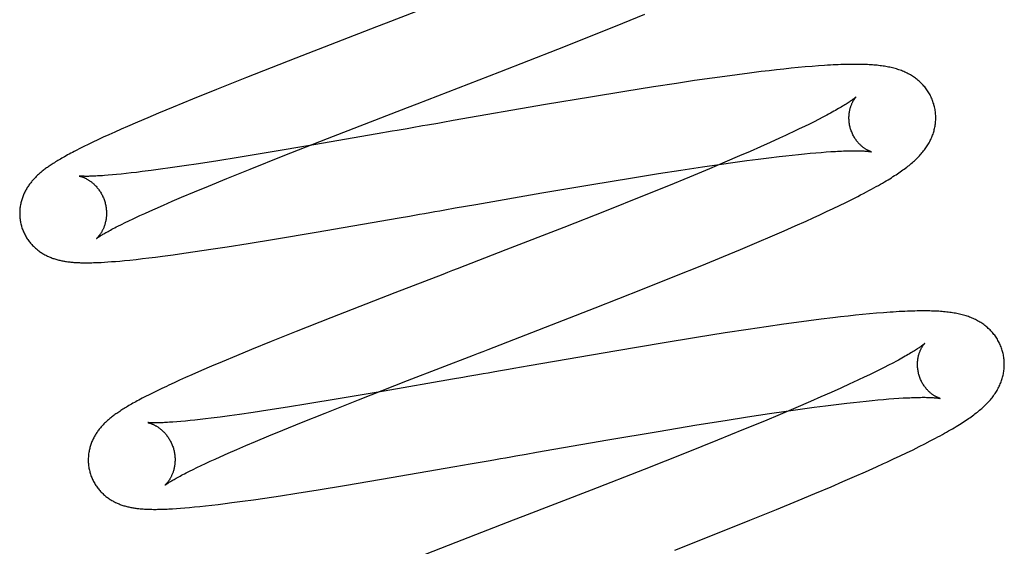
# Model space of a CAD drawing. Header units: inches. Extents: x 0 to 215, y 0 to 139.
# Tile 20 of 112: x 105.088 to 105.315, y 48.253 to 48.374. Entities that reach past the tile are written whole.
import ezdxf

# ---------------------------------------------------------------- set-up
doc = ezdxf.new("R2010")
doc.units = ezdxf.units.IN
doc.header["$LTSCALE"] = 11.804375
doc.header["$MEASUREMENT"] = 0
doc.linetypes.add('HIDDEN', pattern=[0.2, 0.1, -0.1])
doc.layers.add('DEFAULT_2', color=8, linetype='HIDDEN')

msp = doc.modelspace()

# ---------------------------------------------------------------- linework, layer by layer
at = {"layer": 'DEFAULT_2', "color": 8, "linetype": 'HIDDEN'}
for p, q in [((105.12766, 52.22575), (105.12766, 46.72525)), ((105.2266, 48.37336), (105.23169, 48.37544)), ((105.22031, 48.37083), (105.2266, 48.37336)), ((105.16991, 48.3725), (105.15131, 48.36529)), ((105.21167, 48.36739), (105.22031, 48.37083)), ((105.19834, 48.36217), (105.21167, 48.36739)), ((105.15131, 48.36529), (105.13993, 48.36083)), ((105.17923, 48.35476), (105.19834, 48.36217)), ((105.25581, 48.36186), (105.25301, 48.3615)), ((105.25853, 48.3622), (105.25581, 48.36186)), ((105.26031, 48.36241), (105.25853, 48.3622)), ((105.26204, 48.36261), (105.26031, 48.36241)), ((105.26374, 48.3628), (105.26204, 48.36261)), ((105.26541, 48.36297), (105.26374, 48.3628)), ((105.26706, 48.36313), (105.26541, 48.36297)), ((105.26867, 48.36328), (105.26706, 48.36313)), ((105.27023, 48.36341), (105.26867, 48.36328)), ((105.27172, 48.36353), (105.27023, 48.36341)), ((105.13993, 48.36083), (105.13307, 48.3581)), ((105.23902, 48.3595), (105.2337, 48.35868)), ((105.24317, 48.36012), (105.23902, 48.3595)), ((105.24719, 48.3607), (105.24317, 48.36012)), ((105.25014, 48.36111), (105.24719, 48.3607)), ((105.25301, 48.3615), (105.25014, 48.36111)), ((105.13307, 48.3581), (105.12748, 48.35585)), ((105.22712, 48.35764), (105.21922, 48.35635)), ((105.2337, 48.35868), (105.22712, 48.35764)), ((105.12748, 48.35585), (105.12304, 48.35403)), ((105.21922, 48.35635), (105.2088, 48.35459)), ((105.11965, 48.35262), (105.11721, 48.35159)), ((105.12304, 48.35403), (105.11965, 48.35262)), ((105.2088, 48.35459), (105.18754, 48.35091)), ((105.11484, 48.35058), (105.11255, 48.34958)), ((105.11721, 48.35159), (105.11484, 48.35058)), ((105.18754, 48.35091), (105.18518, 48.3505)), ((105.27069, 48.35067), (105.26961, 48.35013)), ((105.27172, 48.35119), (105.27069, 48.35067)), ((105.27269, 48.35169), (105.27172, 48.35119)), ((105.2736, 48.35217), (105.27269, 48.35169)), ((105.10961, 48.34828), (105.10824, 48.34766)), ((105.11106, 48.34893), (105.10961, 48.34828)), ((105.11255, 48.34958), (105.11106, 48.34893)), ((105.17348, 48.34845), (105.17002, 48.34785)), ((105.18165, 48.34988), (105.18047, 48.34968)), ((105.26728, 48.34899), (105.26604, 48.3484)), ((105.26847, 48.34957), (105.26728, 48.34899)), ((105.26961, 48.35013), (105.26847, 48.34957)), ((105.10457, 48.34596), (105.1035, 48.34544)), ((105.10572, 48.3465), (105.10457, 48.34596)), ((105.10694, 48.34707), (105.10572, 48.3465)), ((105.10824, 48.34766), (105.10694, 48.34707)), ((105.1484, 48.34277), (105.15857, 48.34676)), ((105.17002, 48.34785), (105.15548, 48.34532)), ((105.26058, 48.34588), (105.25833, 48.34488)), ((105.26272, 48.34685), (105.26058, 48.34588)), ((105.26408, 48.34748), (105.26272, 48.34685)), ((105.10156, 48.34448), (105.10069, 48.34403)), ((105.1025, 48.34495), (105.10156, 48.34448)), ((105.1035, 48.34544), (105.1025, 48.34495)), ((105.14496, 48.34354), (105.13804, 48.34241)), ((105.15548, 48.34532), (105.14496, 48.34354)), ((105.25599, 48.34384), (105.25355, 48.34278)), ((105.25833, 48.34488), (105.25599, 48.34384)), ((105.27107, 48.34351), (105.27229, 48.34361)), ((105.27229, 48.34361), (105.27345, 48.34369)), ((105.27345, 48.34369), (105.27455, 48.34377)), ((105.13336, 48.34166), (105.12893, 48.34098)), ((105.13804, 48.34241), (105.13336, 48.34166)), ((105.14076, 48.33974), (105.1484, 48.34277)), ((105.25016, 48.34133), (105.24661, 48.33983)), ((105.24885, 48.34083), (105.25255, 48.34135)), ((105.25355, 48.34278), (105.25016, 48.34133)), ((105.25255, 48.34135), (105.25522, 48.34172)), ((105.25522, 48.34172), (105.2578, 48.34205)), ((105.2578, 48.34205), (105.26028, 48.34236)), ((105.26028, 48.34236), (105.26266, 48.34265)), ((105.26266, 48.34265), (105.26419, 48.34282)), ((105.26419, 48.34282), (105.26567, 48.34298)), ((105.26567, 48.34298), (105.26709, 48.34313)), ((105.26709, 48.34313), (105.26847, 48.34327)), ((105.26847, 48.34327), (105.2698, 48.3434)), ((105.2698, 48.3434), (105.27107, 48.34351)), ((105.11464, 48.339), (105.11341, 48.33886)), ((105.11594, 48.33916), (105.11464, 48.339)), ((105.11797, 48.33942), (105.11594, 48.33916)), ((105.12012, 48.3397), (105.11797, 48.33942)), ((105.12239, 48.34002), (105.12012, 48.3397)), ((105.12557, 48.34047), (105.12239, 48.34002)), ((105.12893, 48.34098), (105.12557, 48.34047)), ((105.13539, 48.33758), (105.14076, 48.33974)), ((105.23483, 48.33871), (105.24001, 48.33952)), ((105.24001, 48.33952), (105.245, 48.34027)), ((105.24661, 48.33983), (105.24199, 48.33791)), ((105.245, 48.34027), (105.24885, 48.34083)), ((105.10906, 48.33841), (105.10811, 48.33833)), ((105.11003, 48.3385), (105.10906, 48.33841)), ((105.1111, 48.33861), (105.11003, 48.3385)), ((105.11223, 48.33873), (105.1111, 48.33861)), ((105.11341, 48.33886), (105.11223, 48.33873)), ((105.13117, 48.33585), (105.13539, 48.33758)), ((105.21949, 48.33621), (105.22839, 48.33768)), ((105.22839, 48.33768), (105.23483, 48.33871)), ((105.24199, 48.33791), (105.23717, 48.33593)), ((105.12497, 48.33326), (105.12798, 48.33453)), ((105.12798, 48.33453), (105.13117, 48.33585)), ((105.208, 48.33427), (105.21949, 48.33621)), ((105.23717, 48.33593), (105.23115, 48.33349)), ((105.1208, 48.33147), (105.12283, 48.33235)), ((105.12283, 48.33235), (105.12497, 48.33326)), ((105.19274, 48.33162), (105.208, 48.33427)), ((105.23115, 48.33349), (105.22279, 48.33016)), ((105.27797, 48.33206), (105.27936, 48.33275)), ((105.27936, 48.33275), (105.28074, 48.33344)), ((105.1165, 48.32956), (105.11766, 48.33008)), ((105.11766, 48.33008), (105.11888, 48.33062)), ((105.11888, 48.33062), (105.1208, 48.33147)), ((105.18567, 48.33038), (105.18803, 48.33079)), ((105.18803, 48.33079), (105.19038, 48.33121)), ((105.19038, 48.33121), (105.19274, 48.33162)), ((105.22279, 48.33016), (105.21305, 48.32632)), ((105.27203, 48.32923), (105.27357, 48.32995)), ((105.27357, 48.32995), (105.27508, 48.33066)), ((105.27508, 48.33066), (105.27655, 48.33136)), ((105.27655, 48.33136), (105.27797, 48.33206)), ((105.11197, 48.32742), (105.11287, 48.32786)), ((105.11434, 48.32856), (105.1154, 48.32905)), ((105.1154, 48.32905), (105.1165, 48.32956)), ((105.15597, 48.32522), (105.17515, 48.32854)), ((105.17515, 48.32854), (105.17748, 48.32894)), ((105.17748, 48.32894), (105.17981, 48.32935)), ((105.26635, 48.32666), (105.26884, 48.32777)), ((105.26884, 48.32777), (105.27045, 48.3285)), ((105.27045, 48.3285), (105.27203, 48.32923)), ((105.11033, 48.32661), (105.11112, 48.327)), ((105.11112, 48.327), (105.11197, 48.32742)), ((105.21305, 48.32632), (105.19971, 48.32113)), ((105.26113, 48.32438), (105.26378, 48.32553)), ((105.26378, 48.32553), (105.26635, 48.32666)), ((105.14034, 48.32262), (105.14641, 48.32361)), ((105.14641, 48.32361), (105.15597, 48.32522)), ((105.25749, 48.32282), (105.26113, 48.32438)), ((105.12815, 48.32074), (105.13175, 48.32127)), ((105.13175, 48.32127), (105.13549, 48.32185)), ((105.13549, 48.32185), (105.14034, 48.32262)), ((105.24984, 48.31962), (105.25372, 48.32123)), ((105.25372, 48.32123), (105.25749, 48.32282)), ((105.1098, 48.3185), (105.11079, 48.31858)), ((105.11079, 48.31858), (105.11184, 48.31868)), ((105.11184, 48.31868), (105.11306, 48.3188)), ((105.11306, 48.3188), (105.1145, 48.31895)), ((105.1145, 48.31895), (105.11596, 48.31912)), ((105.11596, 48.31912), (105.11747, 48.31929)), ((105.11747, 48.31929), (105.11901, 48.31948)), ((105.11901, 48.31948), (105.12059, 48.31969)), ((105.12059, 48.31969), (105.12303, 48.32001)), ((105.12303, 48.32001), (105.12555, 48.32036)), ((105.12555, 48.32036), (105.12815, 48.32074)), ((105.24484, 48.31756), (105.24984, 48.31962)), ((105.10644, 48.31827), (105.10721, 48.31831)), ((105.10721, 48.31831), (105.10802, 48.31836)), ((105.10802, 48.31836), (105.10888, 48.31843)), ((105.10888, 48.31843), (105.1098, 48.3185)), ((105.23865, 48.31506), (105.24484, 48.31756)), ((105.23119, 48.31208), (105.23865, 48.31506)), ((105.22023, 48.30776), (105.23119, 48.31208)), ((105.17415, 48.31124), (105.15934, 48.30546)), ((105.15934, 48.30546), (105.15136, 48.30231)), ((105.2723, 48.30516), (105.26951, 48.3048)), ((105.27502, 48.3055), (105.2723, 48.30516)), ((105.27679, 48.3057), (105.27502, 48.3055)), ((105.27852, 48.3059), (105.27679, 48.3057)), ((105.2802, 48.30608), (105.27852, 48.3059)), ((105.28186, 48.30625), (105.2802, 48.30608)), ((105.28349, 48.3064), (105.28186, 48.30625)), ((105.2851, 48.30654), (105.28349, 48.3064)), ((105.28667, 48.30667), (105.2851, 48.30654)), ((105.25553, 48.30282), (105.2502, 48.30201)), ((105.25967, 48.30344), (105.25553, 48.30282)), ((105.2637, 48.30401), (105.25967, 48.30344)), ((105.26664, 48.30442), (105.2637, 48.30401)), ((105.26951, 48.3048), (105.26664, 48.30442)), ((105.15136, 48.30231), (105.14566, 48.30002)), ((105.24361, 48.30096), (105.2357, 48.29967)), ((105.2502, 48.30201), (105.24361, 48.30096)), ((105.14113, 48.29818), (105.13765, 48.29675)), ((105.14566, 48.30002), (105.14113, 48.29818)), ((105.2357, 48.29967), (105.22525, 48.29791)), ((105.13765, 48.29675), (105.13431, 48.29535)), ((105.22525, 48.29791), (105.20508, 48.29443)), ((105.13191, 48.29433), (105.12959, 48.29334)), ((105.13431, 48.29535), (105.13191, 48.29433)), ((105.20508, 48.29443), (105.20152, 48.29381)), ((105.28683, 48.29405), (105.28577, 48.29352)), ((105.28784, 48.29457), (105.28683, 48.29405)), ((105.2888, 48.29506), (105.28784, 48.29457)), ((105.28969, 48.29554), (105.2888, 48.29506)), ((105.1259, 48.29172), (105.12454, 48.2911)), ((105.12734, 48.29235), (105.1259, 48.29172)), ((105.12959, 48.29334), (105.12734, 48.29235)), ((105.18975, 48.29174), (105.18743, 48.29134)), ((105.28224, 48.2918), (105.28096, 48.2912)), ((105.28347, 48.29239), (105.28224, 48.2918)), ((105.28465, 48.29296), (105.28347, 48.29239)), ((105.28577, 48.29352), (105.28465, 48.29296)), ((105.12041, 48.28919), (105.11939, 48.2887)), ((105.12326, 48.29052), (105.12206, 48.28997)), ((105.12454, 48.2911), (105.12326, 48.29052)), ((105.16576, 48.2866), (105.17706, 48.29102)), ((105.18743, 48.29134), (105.17164, 48.2886)), ((105.27682, 48.28929), (105.27459, 48.28829)), ((105.27894, 48.29026), (105.27682, 48.28929)), ((105.1167, 48.28736), (105.11591, 48.28695)), ((105.11754, 48.28778), (105.1167, 48.28736)), ((105.11844, 48.28823), (105.11754, 48.28778)), ((105.11939, 48.2887), (105.11844, 48.28823)), ((105.17164, 48.2886), (105.16105, 48.2868)), ((105.27226, 48.28726), (105.26983, 48.2862)), ((105.27459, 48.28829), (105.27226, 48.28726)), ((105.28791, 48.2868), (105.28908, 48.28689)), ((105.28908, 48.28689), (105.2902, 48.28697)), ((105.14937, 48.2849), (105.1449, 48.28421)), ((105.15408, 48.28566), (105.14937, 48.2849)), ((105.16105, 48.2868), (105.15408, 48.28566)), ((105.15805, 48.28355), (105.16576, 48.2866)), ((105.26645, 48.28475), (105.26291, 48.28326)), ((105.26983, 48.2862), (105.26645, 48.28475)), ((105.26801, 48.28452), (105.2707, 48.28488)), ((105.2707, 48.28488), (105.2733, 48.28522)), ((105.2733, 48.28522), (105.2758, 48.28554)), ((105.2758, 48.28554), (105.2782, 48.28583)), ((105.2782, 48.28583), (105.27974, 48.286)), ((105.27974, 48.286), (105.28123, 48.28617)), ((105.28123, 48.28617), (105.28267, 48.28632)), ((105.28267, 48.28632), (105.28406, 48.28646)), ((105.28406, 48.28646), (105.2854, 48.28659)), ((105.2854, 48.28659), (105.28668, 48.2867)), ((105.28668, 48.2867), (105.28791, 48.2868)), ((105.13182, 48.28238), (105.13051, 48.28222)), ((105.13387, 48.28264), (105.13182, 48.28238)), ((105.13604, 48.28293), (105.13387, 48.28264)), ((105.13831, 48.28325), (105.13604, 48.28293)), ((105.14152, 48.28371), (105.13831, 48.28325)), ((105.1449, 48.28421), (105.14152, 48.28371)), ((105.15261, 48.28136), (105.15805, 48.28355)), ((105.25018, 48.28185), (105.25539, 48.28267)), ((105.25539, 48.28267), (105.26042, 48.28343)), ((105.26291, 48.28326), (105.25924, 48.28172)), ((105.26042, 48.28343), (105.26428, 48.28399)), ((105.26428, 48.28399), (105.26801, 48.28452)), ((105.12486, 48.28162), (105.1239, 48.28154)), ((105.12587, 48.28172), (105.12486, 48.28162)), ((105.12694, 48.28182), (105.12587, 48.28172)), ((105.12808, 48.28194), (105.12694, 48.28182)), ((105.12927, 48.28208), (105.12808, 48.28194)), ((105.13051, 48.28222), (105.12927, 48.28208)), ((105.14832, 48.27962), (105.15261, 48.28136)), ((105.23476, 48.27934), (105.2437, 48.28081)), ((105.2437, 48.28081), (105.25018, 48.28185)), ((105.25924, 48.28172), (105.25446, 48.27975)), ((105.14199, 48.27699), (105.14507, 48.27828)), ((105.14507, 48.27828), (105.14832, 48.27962)), ((105.22322, 48.27738), (105.23476, 48.27934)), ((105.25446, 48.27975), (105.24848, 48.27732)), ((105.13772, 48.27517), (105.1398, 48.27606)), ((105.1398, 48.27606), (105.14199, 48.27699)), ((105.20672, 48.27451), (105.22322, 48.27738)), ((105.24848, 48.27732), (105.24122, 48.27442)), ((105.29348, 48.27512), (105.29489, 48.27582)), ((105.29489, 48.27582), (105.29622, 48.27649)), ((105.29622, 48.27649), (105.29747, 48.27714)), ((105.1327, 48.27295), (105.13388, 48.27348)), ((105.13388, 48.27348), (105.13574, 48.2743)), ((105.13574, 48.2743), (105.13772, 48.27517)), ((105.202, 48.27368), (105.20436, 48.2741)), ((105.20436, 48.2741), (105.20672, 48.27451)), ((105.24122, 48.27442), (105.23153, 48.27059)), ((105.28899, 48.27298), (105.29052, 48.2737)), ((105.29052, 48.2737), (105.29201, 48.27441)), ((105.29201, 48.27441), (105.29348, 48.27512)), ((105.12764, 48.27057), (105.12854, 48.27101)), ((105.12854, 48.27101), (105.12949, 48.27147)), ((105.12949, 48.27147), (105.13051, 48.27194)), ((105.13051, 48.27194), (105.13158, 48.27244)), ((105.13158, 48.27244), (105.1327, 48.27295)), ((105.17108, 48.26831), (105.18796, 48.27123)), ((105.18796, 48.27123), (105.19144, 48.27183)), ((105.19144, 48.27183), (105.19377, 48.27224)), ((105.19377, 48.27224), (105.19611, 48.27265)), ((105.28256, 48.27005), (105.28504, 48.27117)), ((105.28504, 48.27117), (105.28665, 48.2719)), ((105.12602, 48.26977), (105.1268, 48.27016)), ((105.1268, 48.27016), (105.12764, 48.27057)), ((105.23153, 48.27059), (105.21934, 48.26583)), ((105.27735, 48.26777), (105.27999, 48.26892)), ((105.27999, 48.26892), (105.28256, 48.27005)), ((105.15646, 48.26588), (105.16256, 48.26688)), ((105.16256, 48.26688), (105.17108, 48.26831)), ((105.27089, 48.26502), (105.27463, 48.2666)), ((105.27463, 48.2666), (105.27735, 48.26777)), ((105.1442, 48.26398), (105.14782, 48.26452)), ((105.14782, 48.26452), (105.15157, 48.2651)), ((105.15157, 48.2651), (105.15646, 48.26588)), ((105.21934, 48.26583), (105.20361, 48.25974)), ((105.26704, 48.26341), (105.27089, 48.26502)), ((105.12681, 48.26181), (105.12796, 48.26192)), ((105.12796, 48.26192), (105.12919, 48.26204)), ((105.12919, 48.26204), (105.13051, 48.26219)), ((105.13051, 48.26219), (105.13193, 48.26235)), ((105.13193, 48.26235), (105.13344, 48.26252)), ((105.13344, 48.26252), (105.135, 48.26272)), ((105.135, 48.26272), (105.13659, 48.26292)), ((105.13659, 48.26292), (105.13904, 48.26325)), ((105.13904, 48.26325), (105.14158, 48.2636)), ((105.14158, 48.2636), (105.1442, 48.26398)), ((105.26207, 48.26136), (105.26704, 48.26341)), ((105.12381, 48.26157), (105.12475, 48.26164)), ((105.12475, 48.26164), (105.12575, 48.26172)), ((105.12575, 48.26172), (105.12681, 48.26181)), ((105.2559, 48.25885), (105.26207, 48.26136)), ((105.24846, 48.25587), (105.2559, 48.25885)), ((105.23861, 48.25198), (105.24846, 48.25587)), ((105.18814, 48.25375), (105.17441, 48.24839))]:
    msp.add_line(p, q, dxfattribs=at)
for points in [[(105.18225, 48.37727), (105.17215, 48.37336), (105.16991, 48.3725)], [(105.29831, 48.35456), (105.29825, 48.35479), (105.29816, 48.35505), (105.29807, 48.35531), (105.29798, 48.35558), (105.29787, 48.35583), (105.29776, 48.35609), (105.29765, 48.35634), (105.29753, 48.35659), (105.2974, 48.35684), (105.29726, 48.35708), (105.29712, 48.35732), (105.29698, 48.35755), (105.29683, 48.35778), (105.29667, 48.35801), (105.29651, 48.35823), (105.29635, 48.35845), (105.29618, 48.35866), (105.296, 48.35887), (105.29582, 48.35907), (105.29564, 48.35927), (105.29545, 48.35947), (105.29526, 48.35965), (105.29506, 48.35984), (105.29486, 48.36002), (105.29466, 48.36019), (105.29445, 48.36036), (105.29424, 48.36053), (105.29403, 48.36069), (105.29381, 48.36085), (105.29358, 48.361), (105.29335, 48.36116), (105.29311, 48.3613), (105.29287, 48.36145), (105.29262, 48.36159), (105.29237, 48.36172), (105.29212, 48.36185), (105.29186, 48.36197), (105.2916, 48.36209), (105.29134, 48.36221), (105.29107, 48.36232), (105.2908, 48.36243), (105.29052, 48.36253), (105.29024, 48.36263), (105.28995, 48.36272), (105.28967, 48.36281), (105.28937, 48.36289), (105.28908, 48.36298), (105.28878, 48.36305), (105.28848, 48.36312), (105.28817, 48.36319), (105.28786, 48.36326), (105.28754, 48.36332), (105.28722, 48.36338), (105.2869, 48.36343), (105.28657, 48.36348), (105.28623, 48.36353), (105.2859, 48.36357), (105.28555, 48.36361), (105.2852, 48.36365), (105.28485, 48.36369), (105.28448, 48.36372), (105.28411, 48.36375), (105.28374, 48.36377), (105.28335, 48.36379), (105.28296, 48.36382), (105.28256, 48.36383), (105.28214, 48.36385), (105.28172, 48.36386), (105.28129, 48.36387), (105.28085, 48.36387), (105.2804, 48.36388), (105.27993, 48.36388), (105.27945, 48.36388), (105.27896, 48.36387), (105.27846, 48.36386), (105.27793, 48.36385), (105.2774, 48.36383), (105.27684, 48.36382), (105.27627, 48.36379), (105.27568, 48.36377), (105.27507, 48.36374), (105.27444, 48.3637), (105.27379, 48.36367), (105.27312, 48.36362), (105.27172, 48.36353)], [(105.28039, 48.3564), (105.28038, 48.35639), (105.28036, 48.35637), (105.28034, 48.35635), (105.28031, 48.35633), (105.28027, 48.35629), (105.28022, 48.35625), (105.28016, 48.3562), (105.28009, 48.35614), (105.28001, 48.35608), (105.27992, 48.35601), (105.27982, 48.35593), (105.2797, 48.35584), (105.27957, 48.35575), (105.27943, 48.35565), (105.27928, 48.35554), (105.27911, 48.35542), (105.27893, 48.3553), (105.27874, 48.35517), (105.27853, 48.35503), (105.2783, 48.35488), (105.27806, 48.35473), (105.27781, 48.35457), (105.27754, 48.35441), (105.27726, 48.35423), (105.27696, 48.35405), (105.27665, 48.35387), (105.27632, 48.35368), (105.27597, 48.35348), (105.27561, 48.35328), (105.27524, 48.35307), (105.27485, 48.35285), (105.27445, 48.35263), (105.27403, 48.3524), (105.2736, 48.35217)], [(105.27904, 48.3492), (105.27899, 48.34941), (105.27893, 48.34965), (105.27888, 48.3499), (105.27884, 48.35014), (105.2788, 48.35038), (105.27877, 48.35062), (105.27875, 48.35086), (105.27874, 48.3511), (105.27873, 48.35133), (105.27873, 48.35156), (105.27873, 48.35179), (105.27874, 48.35202), (105.27876, 48.35224), (105.27878, 48.35245), (105.2788, 48.35266), (105.27883, 48.35286), (105.27887, 48.35306), (105.2789, 48.35325), (105.27894, 48.35344), (105.27899, 48.35362), (105.27904, 48.3538), (105.27909, 48.35396), (105.27914, 48.35413), (105.27919, 48.35428), (105.27924, 48.35443), (105.2793, 48.35458), (105.27936, 48.35472), (105.27941, 48.35485), (105.27947, 48.35498), (105.27953, 48.3551), (105.27959, 48.35521), (105.27965, 48.35533), (105.27971, 48.35543), (105.27976, 48.35553), (105.27982, 48.35563), (105.27987, 48.35572), (105.27993, 48.3558), (105.27998, 48.35588), (105.28003, 48.35595), (105.28008, 48.35602), (105.28013, 48.35608), (105.28017, 48.35614), (105.28021, 48.35619), (105.28025, 48.35624), (105.28028, 48.35628), (105.28031, 48.35631), (105.28034, 48.35634), (105.28036, 48.35637), (105.28037, 48.35638), (105.28038, 48.35639), (105.28039, 48.3564)], [(105.15857, 48.34676), (105.177, 48.3539), (105.17923, 48.35476)], [(105.29333, 48.34125), (105.29358, 48.34147), (105.29382, 48.34168), (105.29405, 48.3419), (105.29428, 48.34212), (105.29451, 48.34234), (105.29473, 48.34256), (105.29494, 48.34278), (105.29515, 48.34301), (105.29535, 48.34323), (105.29554, 48.34346), (105.29573, 48.34369), (105.29592, 48.34392), (105.2961, 48.34415), (105.29627, 48.34438), (105.29644, 48.34462), (105.2966, 48.34486), (105.29676, 48.3451), (105.29691, 48.34534), (105.29706, 48.34558), (105.2972, 48.34583), (105.29733, 48.34608), (105.29746, 48.34633), (105.29758, 48.34658), (105.29769, 48.34683), (105.2978, 48.34708), (105.2979, 48.34733), (105.298, 48.34758), (105.29809, 48.34783), (105.29817, 48.34809), (105.29825, 48.34834), (105.29832, 48.3486), (105.29839, 48.34886), (105.29845, 48.34913), (105.29851, 48.34939), (105.29856, 48.34966), (105.2986, 48.34993), (105.29863, 48.3502), (105.29867, 48.35047), (105.29869, 48.35075), (105.29871, 48.35102), (105.29872, 48.3513), (105.29872, 48.35157), (105.29872, 48.35185), (105.29871, 48.35213), (105.29869, 48.3524), (105.29866, 48.35268), (105.29863, 48.35296), (105.2986, 48.35323), (105.29855, 48.35351), (105.2985, 48.35378), (105.29844, 48.35406), (105.29838, 48.35433), (105.29831, 48.35456)], [(105.18518, 48.3505), (105.184, 48.35029), (105.18165, 48.34988)], [(105.17696, 48.34906), (105.17464, 48.34865), (105.17348, 48.34845)], [(105.18047, 48.34968), (105.17813, 48.34927), (105.17696, 48.34906)], [(105.26604, 48.3484), (105.26475, 48.34779), (105.26408, 48.34748)], [(105.28389, 48.34373), (105.2839, 48.34373), (105.28391, 48.34373), (105.2839, 48.34373), (105.28389, 48.34374), (105.28386, 48.34374), (105.28383, 48.34375), (105.28379, 48.34377), (105.28375, 48.34378), (105.2837, 48.3438), (105.28364, 48.34382), (105.28358, 48.34384), (105.28351, 48.34387), (105.28344, 48.3439), (105.28336, 48.34393), (105.28328, 48.34397), (105.28319, 48.34401), (105.2831, 48.34406), (105.28301, 48.34411), (105.28291, 48.34416), (105.28281, 48.34422), (105.28271, 48.34428), (105.2826, 48.34434), (105.28249, 48.34441), (105.28238, 48.34449), (105.28226, 48.34457), (105.28214, 48.34465), (105.28202, 48.34474), (105.2819, 48.34483), (105.28178, 48.34494), (105.28165, 48.34504), (105.28152, 48.34516), (105.2814, 48.34527), (105.28127, 48.3454), (105.28114, 48.34553), (105.281, 48.34567), (105.28087, 48.34581), (105.28074, 48.34597), (105.28061, 48.34613), (105.28048, 48.34629), (105.28036, 48.34646), (105.28023, 48.34664), (105.28011, 48.34683), (105.27999, 48.34702), (105.27987, 48.34722), (105.27976, 48.34743), (105.27965, 48.34764), (105.27954, 48.34785), (105.27944, 48.34807), (105.27935, 48.3483), (105.27926, 48.34853), (105.27918, 48.34876), (105.2791, 48.349), (105.27904, 48.3492)], [(105.10069, 48.34403), (105.10027, 48.34382), (105.09987, 48.34361), (105.09948, 48.3434), (105.0991, 48.3432), (105.09874, 48.343), (105.09838, 48.3428), (105.09804, 48.34261), (105.09771, 48.34243), (105.09739, 48.34225), (105.09709, 48.34207), (105.09679, 48.34189), (105.0965, 48.34172), (105.09623, 48.34155), (105.09596, 48.34139), (105.0957, 48.34123), (105.09545, 48.34107), (105.09521, 48.34091), (105.09497, 48.34076), (105.09474, 48.3406), (105.09452, 48.34045), (105.0943, 48.3403), (105.09409, 48.34015), (105.09388, 48.34001), (105.09368, 48.33986), (105.09348, 48.33971), (105.09329, 48.33956), (105.0931, 48.33941), (105.09291, 48.33926), (105.09272, 48.33911), (105.09254, 48.33896), (105.09236, 48.33881), (105.09218, 48.33865), (105.09201, 48.3385), (105.09184, 48.33834), (105.09167, 48.33818), (105.0915, 48.33802), (105.09133, 48.33785), (105.09117, 48.33768), (105.09101, 48.33751), (105.09085, 48.33734), (105.09069, 48.33716), (105.09054, 48.33699), (105.09039, 48.33681), (105.09025, 48.33662), (105.0901, 48.33644), (105.08997, 48.33625), (105.08983, 48.33607), (105.0897, 48.33588), (105.08957, 48.33568), (105.08944, 48.33549), (105.08932, 48.33529), (105.0892, 48.33508), (105.08909, 48.33488), (105.08898, 48.33467), (105.08887, 48.33446), (105.08877, 48.33424), (105.08867, 48.33403), (105.08857, 48.33381), (105.08848, 48.33359), (105.0884, 48.33337), (105.08832, 48.33314), (105.08824, 48.33291), (105.08817, 48.33268), (105.0881, 48.33245), (105.08804, 48.33221), (105.08798, 48.33198), (105.08793, 48.33173), (105.08788, 48.33149), (105.08784, 48.33124), (105.0878, 48.331), (105.08777, 48.33075), (105.08775, 48.33049), (105.08773, 48.33024), (105.08771, 48.32999), (105.08771, 48.32973), (105.0877, 48.32947), (105.08771, 48.32922), (105.08772, 48.32896), (105.08774, 48.3287), (105.08776, 48.32844), (105.08779, 48.32819), (105.08783, 48.32793), (105.08787, 48.32767), (105.08792, 48.32742), (105.08798, 48.32716), (105.08804, 48.32691), (105.08809, 48.3267)], [(105.27455, 48.34377), (105.27559, 48.34383), (105.27609, 48.34386), (105.27658, 48.34388), (105.27704, 48.3439), (105.2775, 48.34392), (105.27793, 48.34393), (105.27835, 48.34395), (105.27876, 48.34396), (105.27915, 48.34396), (105.27952, 48.34397), (105.27988, 48.34397), (105.28022, 48.34397), (105.28055, 48.34397), (105.28086, 48.34396), (105.28115, 48.34396), (105.28143, 48.34395), (105.28169, 48.34394), (105.28193, 48.34393), (105.28216, 48.34392), (105.28238, 48.34391), (105.28257, 48.34389), (105.28276, 48.34388), (105.28292, 48.34386), (105.28308, 48.34385), (105.28321, 48.34383), (105.28334, 48.34382), (105.28345, 48.34381), (105.28355, 48.34379), (105.28363, 48.34378), (105.28371, 48.34377), (105.28377, 48.34376), (105.28382, 48.34375), (105.28385, 48.34374), (105.28389, 48.34373)], [(105.28074, 48.33344), (105.28142, 48.33379), (105.28208, 48.33414), (105.28273, 48.33448), (105.28334, 48.33481), (105.28393, 48.33512), (105.28448, 48.33543), (105.28501, 48.33572), (105.28551, 48.336), (105.28599, 48.33627), (105.28645, 48.33654), (105.28689, 48.3368), (105.28732, 48.33705), (105.28772, 48.3373), (105.28812, 48.33754), (105.2885, 48.33777), (105.28887, 48.33801), (105.28923, 48.33824), (105.28957, 48.33846), (105.28991, 48.33868), (105.29024, 48.3389), (105.29055, 48.33912), (105.29086, 48.33934), (105.29116, 48.33955), (105.29146, 48.33977), (105.29174, 48.33998), (105.29202, 48.34019), (105.2923, 48.3404), (105.29256, 48.34061), (105.29283, 48.34083), (105.29308, 48.34104), (105.29333, 48.34125)], [(105.10811, 48.33833), (105.10721, 48.33826), (105.10679, 48.33823), (105.10638, 48.33821), (105.10599, 48.33818), (105.10562, 48.33816), (105.10526, 48.33814), (105.10493, 48.33813), (105.10461, 48.33811), (105.10431, 48.3381), (105.10403, 48.3381), (105.10377, 48.33809), (105.10352, 48.33808), (105.10329, 48.33808), (105.10308, 48.33808), (105.10287, 48.33808), (105.10269, 48.33808), (105.10252, 48.33809), (105.10236, 48.33809), (105.10221, 48.3381), (105.10208, 48.3381), (105.10197, 48.33811), (105.10186, 48.33811), (105.10177, 48.33812), (105.10168, 48.33813), (105.10161, 48.33813), (105.10156, 48.33814), (105.10151, 48.33814), (105.10147, 48.33815), (105.10144, 48.33815), (105.10142, 48.33815), (105.10141, 48.33815)], [(105.10141, 48.33815), (105.10142, 48.33815), (105.10143, 48.33815), (105.10145, 48.33815), (105.10148, 48.33814), (105.10151, 48.33813), (105.10156, 48.33812), (105.1016, 48.33811), (105.10166, 48.3381), (105.10171, 48.33808), (105.10178, 48.33806), (105.10185, 48.33804), (105.10192, 48.33802), (105.102, 48.33799), (105.10208, 48.33797), (105.10217, 48.33793), (105.10226, 48.3379), (105.10235, 48.33786), (105.10245, 48.33782), (105.10255, 48.33778), (105.10265, 48.33773), (105.10276, 48.33768), (105.10286, 48.33763), (105.10298, 48.33757), (105.10309, 48.33751), (105.1032, 48.33745), (105.10332, 48.33738), (105.10344, 48.33731), (105.10357, 48.33723), (105.10369, 48.33715), (105.10382, 48.33706), (105.10395, 48.33697), (105.10408, 48.33688), (105.10421, 48.33678), (105.10435, 48.33667), (105.10448, 48.33656), (105.10462, 48.33645), (105.10475, 48.33632), (105.10489, 48.3362), (105.10503, 48.33606), (105.10516, 48.33592), (105.1053, 48.33578), (105.10544, 48.33562), (105.10557, 48.33546), (105.10571, 48.3353), (105.10584, 48.33513), (105.10597, 48.33496), (105.1061, 48.33478), (105.10622, 48.33459), (105.10634, 48.3344), (105.10646, 48.3342), (105.10657, 48.334), (105.10668, 48.3338), (105.10678, 48.33359), (105.10688, 48.33337), (105.10698, 48.33316), (105.10707, 48.33294), (105.10715, 48.33271), (105.10723, 48.33249), (105.1073, 48.33226), (105.10736, 48.33206)], [(105.10736, 48.33206), (105.10742, 48.33186), (105.10747, 48.33162), (105.10752, 48.33139), (105.10757, 48.33115), (105.1076, 48.33092), (105.10763, 48.33068), (105.10766, 48.33045), (105.10768, 48.33022), (105.10769, 48.32999), (105.1077, 48.32976), (105.1077, 48.32953), (105.10769, 48.3293), (105.10768, 48.32908), (105.10767, 48.32886), (105.10765, 48.32864), (105.10762, 48.32843), (105.10759, 48.32822), (105.10756, 48.32802), (105.10752, 48.32781), (105.10748, 48.32762), (105.10743, 48.32743), (105.10738, 48.32724), (105.10733, 48.32706), (105.10728, 48.32689), (105.10722, 48.32672), (105.10717, 48.32655), (105.10711, 48.3264), (105.10705, 48.32624), (105.10698, 48.32609), (105.10692, 48.32595), (105.10685, 48.32581), (105.10679, 48.32567), (105.10672, 48.32554), (105.10666, 48.32542), (105.10659, 48.3253), (105.10652, 48.32518), (105.10646, 48.32507), (105.10639, 48.32497), (105.10633, 48.32487), (105.10626, 48.32477), (105.1062, 48.32468), (105.10613, 48.32459), (105.10607, 48.3245), (105.10601, 48.32442), (105.10595, 48.32435), (105.10589, 48.32427), (105.10584, 48.32421), (105.10578, 48.32414), (105.10573, 48.32409), (105.10569, 48.32403), (105.10564, 48.32398), (105.1056, 48.32394), (105.10556, 48.3239), (105.10552, 48.32386), (105.10549, 48.32383), (105.10547, 48.32381), (105.10544, 48.32379), (105.10543, 48.32377), (105.10542, 48.32376), (105.10541, 48.32376)], [(105.17981, 48.32935), (105.18098, 48.32956), (105.18215, 48.32976), (105.18332, 48.32997), (105.1845, 48.33017), (105.18567, 48.33038)], [(105.11287, 48.32786), (105.11384, 48.32832), (105.11434, 48.32856)], [(105.08809, 48.3267), (105.08815, 48.32649), (105.08823, 48.32624), (105.08831, 48.326), (105.0884, 48.32576), (105.0885, 48.32552), (105.0886, 48.32528), (105.0887, 48.32505), (105.08881, 48.32482), (105.08893, 48.32459), (105.08905, 48.32437), (105.08918, 48.32415), (105.08931, 48.32393), (105.08944, 48.32372), (105.08958, 48.32351), (105.08973, 48.32331), (105.08988, 48.3231), (105.09003, 48.32291), (105.09019, 48.32272), (105.09035, 48.32253), (105.09051, 48.32235), (105.09068, 48.32217), (105.09085, 48.32199), (105.09102, 48.32182), (105.09119, 48.32166), (105.09137, 48.3215), (105.09155, 48.32135), (105.09173, 48.3212), (105.09192, 48.32105), (105.0921, 48.32091), (105.09229, 48.32077), (105.09249, 48.32064), (105.09268, 48.32051), (105.09288, 48.32038), (105.09308, 48.32026), (105.09328, 48.32014), (105.09348, 48.32003), (105.09369, 48.31992), (105.09389, 48.31982), (105.0941, 48.31971), (105.09431, 48.31962), (105.09452, 48.31953), (105.09473, 48.31944), (105.09494, 48.31935), (105.09516, 48.31927), (105.09537, 48.31919), (105.09559, 48.31912), (105.09581, 48.31905), (105.09603, 48.31898), (105.09625, 48.31892), (105.09648, 48.31886), (105.0967, 48.3188), (105.09693, 48.31874), (105.09715, 48.31869), (105.09738, 48.31864), (105.09761, 48.3186), (105.09784, 48.31856), (105.09806, 48.31852), (105.09829, 48.31848), (105.09852, 48.31845), (105.09876, 48.31841), (105.09899, 48.31839), (105.09923, 48.31836), (105.09946, 48.31833), (105.0997, 48.31831), (105.09994, 48.31829), (105.10019, 48.31827), (105.10043, 48.31825), (105.10068, 48.31824), (105.10094, 48.31822), (105.10119, 48.31821), (105.10146, 48.3182), (105.10172, 48.31819), (105.10199, 48.31818), (105.10227, 48.31818), (105.10255, 48.31817), (105.10284, 48.31817), (105.10313, 48.31817), (105.10343, 48.31817), (105.10373, 48.31818), (105.10404, 48.31818), (105.10436, 48.31819), (105.10469, 48.3182), (105.10502, 48.31821), (105.10536, 48.31822), (105.10571, 48.31823), (105.10644, 48.31827)], [(105.10541, 48.32376), (105.10542, 48.32377), (105.10544, 48.32378), (105.10546, 48.3238), (105.10549, 48.32382), (105.10553, 48.32385), (105.10558, 48.32389), (105.10564, 48.32393), (105.10571, 48.32398), (105.10579, 48.32404), (105.10588, 48.3241), (105.10599, 48.32417), (105.1061, 48.32425), (105.10623, 48.32433), (105.10637, 48.32442), (105.10653, 48.32452), (105.1067, 48.32462), (105.10689, 48.32474), (105.10709, 48.32486), (105.10731, 48.32498), (105.10754, 48.32512), (105.10779, 48.32526), (105.10805, 48.3254), (105.10833, 48.32556), (105.10863, 48.32572), (105.10893, 48.32588), (105.10926, 48.32605), (105.1096, 48.32623), (105.10996, 48.32642), (105.11033, 48.32661)], [(105.19971, 48.32113), (105.18851, 48.3168), (105.1874, 48.31636), (105.18628, 48.31593), (105.18517, 48.3155), (105.17415, 48.31124)], [(105.17706, 48.29102), (105.19226, 48.29691), (105.19337, 48.29733), (105.19448, 48.29776), (105.19559, 48.29819), (105.22023, 48.30776)], [(105.3141, 48.29777), (105.31404, 48.298), (105.31395, 48.29826), (105.31386, 48.29853), (105.31377, 48.29879), (105.31366, 48.29905), (105.31355, 48.29931), (105.31343, 48.29956), (105.31331, 48.29981), (105.31318, 48.30006), (105.31305, 48.3003), (105.31291, 48.30054), (105.31276, 48.30078), (105.31261, 48.30101), (105.31245, 48.30123), (105.31229, 48.30146), (105.31212, 48.30167), (105.31195, 48.30189), (105.31178, 48.3021), (105.3116, 48.3023), (105.31141, 48.3025), (105.31122, 48.30269), (105.31103, 48.30288), (105.31083, 48.30307), (105.31063, 48.30325), (105.31043, 48.30342), (105.31022, 48.30359), (105.31001, 48.30376), (105.30979, 48.30392), (105.30957, 48.30408), (105.30934, 48.30423), (105.3091, 48.30439), (105.30887, 48.30453), (105.30862, 48.30468), (105.30837, 48.30482), (105.30812, 48.30495), (105.30787, 48.30508), (105.30761, 48.3052), (105.30734, 48.30532), (105.30708, 48.30544), (105.30681, 48.30555), (105.30653, 48.30566), (105.30626, 48.30576), (105.30597, 48.30586), (105.30569, 48.30595), (105.3054, 48.30604), (105.3051, 48.30612), (105.3048, 48.3062), (105.3045, 48.30628), (105.3042, 48.30635), (105.30389, 48.30642), (105.30357, 48.30648), (105.30325, 48.30654), (105.30293, 48.3066), (105.30261, 48.30665), (105.30227, 48.3067), (105.30194, 48.30675), (105.30159, 48.30679), (105.30125, 48.30683), (105.30089, 48.30687), (105.30053, 48.3069), (105.30016, 48.30694), (105.29978, 48.30696), (105.2994, 48.30699), (105.299, 48.30701), (105.2986, 48.30703), (105.29818, 48.30705), (105.29776, 48.30706), (105.29732, 48.30707), (105.29688, 48.30708), (105.29641, 48.30709), (105.29594, 48.30709), (105.29545, 48.30709), (105.29495, 48.30708), (105.29443, 48.30707), (105.29389, 48.30706), (105.29334, 48.30705), (105.29277, 48.30703), (105.29218, 48.30701), (105.29157, 48.30698), (105.29094, 48.30695), (105.29028, 48.30692), (105.28961, 48.30688), (105.28891, 48.30683), (105.28818, 48.30678), (105.28667, 48.30667)], [(105.29618, 48.2996), (105.29617, 48.2996), (105.29615, 48.29958), (105.29613, 48.29956), (105.29609, 48.29953), (105.29605, 48.29949), (105.296, 48.29945), (105.29594, 48.2994), (105.29586, 48.29934), (105.29578, 48.29927), (105.29569, 48.2992), (105.29558, 48.29912), (105.29546, 48.29903), (105.29533, 48.29893), (105.29519, 48.29883), (105.29503, 48.29872), (105.29486, 48.2986), (105.29467, 48.29847), (105.29448, 48.29834), (105.29426, 48.2982), (105.29403, 48.29805), (105.29379, 48.2979), (105.29353, 48.29774), (105.29326, 48.29757), (105.29297, 48.29739), (105.29266, 48.29721), (105.29234, 48.29702), (105.29201, 48.29683), (105.29166, 48.29663), (105.2913, 48.29642), (105.29092, 48.29621), (105.29052, 48.29599), (105.29011, 48.29577), (105.28969, 48.29554)], [(105.29484, 48.29241), (105.29478, 48.29262), (105.29472, 48.29286), (105.29467, 48.29311), (105.29463, 48.29335), (105.29459, 48.29359), (105.29456, 48.29384), (105.29454, 48.29408), (105.29453, 48.29431), (105.29452, 48.29455), (105.29452, 48.29478), (105.29452, 48.29501), (105.29453, 48.29523), (105.29455, 48.29545), (105.29457, 48.29567), (105.29459, 48.29588), (105.29462, 48.29608), (105.29466, 48.29628), (105.2947, 48.29647), (105.29474, 48.29666), (105.29478, 48.29684), (105.29483, 48.29702), (105.29488, 48.29718), (105.29493, 48.29735), (105.29498, 48.2975), (105.29504, 48.29765), (105.2951, 48.2978), (105.29515, 48.29794), (105.29521, 48.29807), (105.29527, 48.2982), (105.29533, 48.29832), (105.29539, 48.29844), (105.29544, 48.29855), (105.2955, 48.29865), (105.29556, 48.29875), (105.29562, 48.29885), (105.29567, 48.29894), (105.29573, 48.29902), (105.29578, 48.2991), (105.29583, 48.29917), (105.29588, 48.29924), (105.29592, 48.2993), (105.29597, 48.29936), (105.29601, 48.29941), (105.29604, 48.29945), (105.29608, 48.29949), (105.29611, 48.29953), (105.29613, 48.29956), (105.29615, 48.29958), (105.29617, 48.29959), (105.29618, 48.2996), (105.29618, 48.29961)], [(105.30908, 48.28442), (105.30933, 48.28464), (105.30957, 48.28485), (105.3098, 48.28507), (105.31003, 48.28529), (105.31026, 48.28551), (105.31048, 48.28573), (105.31069, 48.28595), (105.3109, 48.28618), (105.31111, 48.2864), (105.3113, 48.28663), (105.3115, 48.28686), (105.31168, 48.28709), (105.31186, 48.28733), (105.31204, 48.28756), (105.31221, 48.2878), (105.31237, 48.28803), (105.31253, 48.28827), (105.31268, 48.28852), (105.31283, 48.28876), (105.31297, 48.28901), (105.31311, 48.28926), (105.31323, 48.28951), (105.31336, 48.28976), (105.31347, 48.29001), (105.31358, 48.29026), (105.31368, 48.29051), (105.31378, 48.29076), (105.31387, 48.29102), (105.31396, 48.29127), (105.31403, 48.29153), (105.31411, 48.29179), (105.31418, 48.29205), (105.31424, 48.29232), (105.31429, 48.29258), (105.31434, 48.29285), (105.31439, 48.29312), (105.31442, 48.29339), (105.31445, 48.29367), (105.31448, 48.29394), (105.3145, 48.29422), (105.31451, 48.29449), (105.31451, 48.29477), (105.31451, 48.29505), (105.3145, 48.29533), (105.31448, 48.2956), (105.31446, 48.29588), (105.31443, 48.29616), (105.31439, 48.29644), (105.31434, 48.29671), (105.31429, 48.29699), (105.31423, 48.29726), (105.31417, 48.29754), (105.3141, 48.29777)], [(105.20152, 48.29381), (105.20033, 48.2936), (105.19797, 48.29318)], [(105.19326, 48.29236), (105.19092, 48.29195), (105.18975, 48.29174)], [(105.19797, 48.29318), (105.19679, 48.29298), (105.19561, 48.29277), (105.19443, 48.29256), (105.19326, 48.29236)], [(105.29968, 48.28694), (105.29969, 48.28694), (105.2997, 48.28694), (105.29969, 48.28694), (105.29968, 48.28695), (105.29966, 48.28695), (105.29963, 48.28696), (105.29959, 48.28697), (105.29955, 48.28699), (105.2995, 48.287), (105.29944, 48.28702), (105.29938, 48.28705), (105.29931, 48.28707), (105.29924, 48.28711), (105.29916, 48.28714), (105.29908, 48.28718), (105.29899, 48.28722), (105.2989, 48.28726), (105.29881, 48.28731), (105.29871, 48.28736), (105.29861, 48.28742), (105.29851, 48.28748), (105.2984, 48.28754), (105.29829, 48.28761), (105.29818, 48.28769), (105.29806, 48.28777), (105.29794, 48.28785), (105.29782, 48.28794), (105.2977, 48.28804), (105.29758, 48.28814), (105.29745, 48.28824), (105.29732, 48.28836), (105.29719, 48.28848), (105.29706, 48.2886), (105.29693, 48.28873), (105.2968, 48.28887), (105.29667, 48.28902), (105.29654, 48.28917), (105.29641, 48.28933), (105.29628, 48.28949), (105.29615, 48.28967), (105.29602, 48.28985), (105.2959, 48.29003), (105.29578, 48.29023), (105.29566, 48.29043), (105.29555, 48.29063), (105.29544, 48.29084), (105.29534, 48.29106), (105.29524, 48.29128), (105.29514, 48.2915), (105.29505, 48.29173), (105.29497, 48.29197), (105.2949, 48.2922), (105.29484, 48.29241)], [(105.12206, 48.28997), (105.12149, 48.2897), (105.12041, 48.28919)], [(105.28096, 48.2912), (105.27963, 48.29058), (105.27894, 48.29026)], [(105.11591, 48.28695), (105.11553, 48.28675), (105.11516, 48.28655), (105.1148, 48.28636), (105.11445, 48.28617), (105.11412, 48.28598), (105.11379, 48.2858), (105.11347, 48.28562), (105.11316, 48.28544), (105.11286, 48.28527), (105.11257, 48.28509), (105.11228, 48.28492), (105.11201, 48.28476), (105.11174, 48.28459), (105.11148, 48.28443), (105.11123, 48.28427), (105.11098, 48.28411), (105.11074, 48.28395), (105.11051, 48.2838), (105.11029, 48.28364), (105.11007, 48.28349), (105.10985, 48.28334), (105.10965, 48.28319), (105.10944, 48.28305), (105.10925, 48.2829), (105.10905, 48.28275), (105.10886, 48.2826), (105.10868, 48.28245), (105.10849, 48.2823), (105.10831, 48.28215), (105.10813, 48.282), (105.10795, 48.28184), (105.10778, 48.28169), (105.10761, 48.28153), (105.10744, 48.28137), (105.10727, 48.28121), (105.10711, 48.28104), (105.10694, 48.28087), (105.10678, 48.2807), (105.10662, 48.28053), (105.10647, 48.28036), (105.10632, 48.28018), (105.10617, 48.28), (105.10602, 48.27982), (105.10588, 48.27963), (105.10574, 48.27945), (105.10561, 48.27926), (105.10548, 48.27907), (105.10535, 48.27888), (105.10522, 48.27868), (105.1051, 48.27848), (105.10498, 48.27828), (105.10487, 48.27807), (105.10476, 48.27786), (105.10465, 48.27765), (105.10455, 48.27744), (105.10445, 48.27722), (105.10436, 48.277), (105.10427, 48.27678), (105.10418, 48.27656), (105.1041, 48.27634), (105.10403, 48.27611), (105.10396, 48.27588), (105.10389, 48.27565), (105.10383, 48.27541), (105.10377, 48.27517), (105.10372, 48.27493), (105.10367, 48.27469), (105.10363, 48.27444), (105.10359, 48.2742), (105.10356, 48.27395), (105.10354, 48.27369), (105.10352, 48.27344), (105.1035, 48.27319), (105.1035, 48.27293), (105.1035, 48.27268), (105.1035, 48.27242), (105.10351, 48.27216), (105.10353, 48.27191), (105.10355, 48.27165), (105.10358, 48.27139), (105.10362, 48.27113), (105.10366, 48.27088), (105.10371, 48.27062), (105.10377, 48.27037), (105.10383, 48.27012), (105.10388, 48.26991)], [(105.2902, 48.28697), (105.29125, 48.28703), (105.29175, 48.28706), (105.29224, 48.28708), (105.29272, 48.2871), (105.29317, 48.28712), (105.29362, 48.28714), (105.29404, 48.28715), (105.29445, 48.28716), (105.29485, 48.28717), (105.29523, 48.28717), (105.29559, 48.28718), (105.29593, 48.28718), (105.29626, 48.28718), (105.29658, 48.28717), (105.29688, 48.28717), (105.29716, 48.28716), (105.29742, 48.28715), (105.29767, 48.28714), (105.29791, 48.28713), (105.29812, 48.28712), (105.29832, 48.2871), (105.29851, 48.28709), (105.29868, 48.28708), (105.29884, 48.28706), (105.29898, 48.28705), (105.29911, 48.28703), (105.29922, 48.28702), (105.29932, 48.287), (105.29941, 48.28699), (105.29948, 48.28698), (105.29955, 48.28697), (105.2996, 48.28696), (105.29964, 48.28695), (105.29967, 48.28695), (105.29968, 48.28694)], [(105.29747, 48.27714), (105.29807, 48.27745), (105.29864, 48.27775), (105.29919, 48.27805), (105.29973, 48.27834), (105.30024, 48.27862), (105.30074, 48.2789), (105.30122, 48.27916), (105.30169, 48.27943), (105.30214, 48.27969), (105.30257, 48.27994), (105.30299, 48.28019), (105.3034, 48.28043), (105.30379, 48.28067), (105.30417, 48.28091), (105.30455, 48.28114), (105.30491, 48.28137), (105.30526, 48.2816), (105.3056, 48.28183), (105.30593, 48.28205), (105.30626, 48.28227), (105.30657, 48.28249), (105.30688, 48.28271), (105.30718, 48.28292), (105.30747, 48.28314), (105.30775, 48.28335), (105.30803, 48.28357), (105.3083, 48.28378), (105.30857, 48.28399), (105.30883, 48.28421), (105.30908, 48.28442)], [(105.11721, 48.28136), (105.1172, 48.28136), (105.11721, 48.28136), (105.11722, 48.28136), (105.11724, 48.28136), (105.11727, 48.28135), (105.11731, 48.28134), (105.11735, 48.28133), (105.1174, 48.28132), (105.11745, 48.28131), (105.11751, 48.28129), (105.11757, 48.28127), (105.11764, 48.28125), (105.11772, 48.28123), (105.1178, 48.2812), (105.11788, 48.28117), (105.11796, 48.28114), (105.11805, 48.28111), (105.11815, 48.28107), (105.11825, 48.28103), (105.11834, 48.28099), (105.11845, 48.28094), (105.11855, 48.28089), (105.11866, 48.28084), (105.11877, 48.28078), (105.11889, 48.28072), (105.119, 48.28065), (105.11912, 48.28059), (105.11924, 48.28051), (105.11936, 48.28044), (105.11949, 48.28036), (105.11962, 48.28027), (105.11975, 48.28018), (105.11988, 48.28008), (105.12001, 48.27998), (105.12014, 48.27988), (105.12028, 48.27977), (105.12041, 48.27965), (105.12055, 48.27953), (105.12069, 48.2794), (105.12082, 48.27927), (105.12096, 48.27913), (105.1211, 48.27898), (105.12123, 48.27883), (105.12137, 48.27867), (105.1215, 48.27851), (105.12163, 48.27834), (105.12176, 48.27816), (105.12189, 48.27798), (105.12201, 48.2778), (105.12213, 48.2776), (105.12225, 48.27741), (105.12236, 48.27721), (105.12247, 48.277), (105.12258, 48.27679), (105.12268, 48.27658), (105.12277, 48.27636), (105.12286, 48.27614), (105.12294, 48.27592), (105.12302, 48.27569), (105.1231, 48.27546), (105.12315, 48.27526)], [(105.1239, 48.28154), (105.12301, 48.28147), (105.12259, 48.28144), (105.12219, 48.28142), (105.12179, 48.28139), (105.12142, 48.28137), (105.12107, 48.28135), (105.12073, 48.28134), (105.12042, 48.28132), (105.12012, 48.28131), (105.11984, 48.2813), (105.11957, 48.2813), (105.11933, 48.28129), (105.11909, 48.28129), (105.11888, 48.28129), (105.11868, 48.28129), (105.11849, 48.28129), (105.11831, 48.2813), (105.11815, 48.2813), (105.11801, 48.2813), (105.11787, 48.28131), (105.11775, 48.28132), (105.11765, 48.28132), (105.11755, 48.28133), (105.11747, 48.28133), (105.1174, 48.28134), (105.11734, 48.28135), (105.11729, 48.28135), (105.11726, 48.28136), (105.11723, 48.28136), (105.11721, 48.28136), (105.11721, 48.28136)], [(105.12315, 48.27526), (105.12321, 48.27507), (105.12326, 48.27483), (105.12331, 48.2746), (105.12336, 48.27437), (105.12339, 48.27413), (105.12342, 48.2739), (105.12345, 48.27366), (105.12347, 48.27343), (105.12348, 48.2732), (105.12349, 48.27297), (105.12349, 48.27274), (105.12348, 48.27252), (105.12347, 48.2723), (105.12346, 48.27208), (105.12344, 48.27186), (105.12341, 48.27165), (105.12338, 48.27144), (105.12335, 48.27123), (105.12331, 48.27103), (105.12327, 48.27084), (105.12323, 48.27065), (105.12318, 48.27046), (105.12313, 48.27028), (105.12307, 48.27011), (105.12302, 48.26994), (105.12296, 48.26978), (105.1229, 48.26962), (105.12284, 48.26946), (105.12278, 48.26931), (105.12271, 48.26917), (105.12265, 48.26903), (105.12258, 48.26889), (105.12252, 48.26876), (105.12245, 48.26864), (105.12239, 48.26852), (105.12232, 48.2684), (105.12226, 48.26829), (105.12219, 48.26819), (105.12212, 48.26808), (105.12206, 48.26799), (105.122, 48.26789), (105.12193, 48.26781), (105.12187, 48.26772), (105.12181, 48.26764), (105.12175, 48.26756), (105.12169, 48.26749), (105.12164, 48.26742), (105.12158, 48.26736), (105.12153, 48.2673), (105.12148, 48.26725), (105.12144, 48.2672), (105.12139, 48.26715), (105.12136, 48.26711), (105.12132, 48.26708), (105.12129, 48.26705), (105.12126, 48.26702), (105.12124, 48.267), (105.12122, 48.26698), (105.12121, 48.26697), (105.1212, 48.26697)], [(105.19611, 48.27265), (105.19729, 48.27286), (105.19846, 48.27306), (105.19964, 48.27327), (105.20082, 48.27348), (105.202, 48.27368)], [(105.28665, 48.2719), (105.28744, 48.27226), (105.28899, 48.27298)], [(105.10388, 48.26991), (105.10395, 48.26969), (105.10402, 48.26945), (105.10411, 48.2692), (105.1042, 48.26896), (105.10429, 48.26872), (105.10439, 48.26848), (105.1045, 48.26824), (105.10461, 48.26801), (105.10473, 48.26778), (105.10485, 48.26756), (105.10498, 48.26733), (105.10511, 48.26712), (105.10525, 48.2669), (105.10539, 48.26669), (105.10554, 48.26648), (105.10569, 48.26628), (105.10585, 48.26608), (105.10601, 48.26589), (105.10617, 48.2657), (105.10633, 48.26552), (105.1065, 48.26534), (105.10667, 48.26516), (105.10685, 48.26499), (105.10703, 48.26483), (105.10721, 48.26467), (105.10739, 48.26451), (105.10757, 48.26436), (105.10776, 48.26422), (105.10795, 48.26408), (105.10814, 48.26394), (105.10834, 48.2638), (105.10853, 48.26367), (105.10873, 48.26355), (105.10894, 48.26343), (105.10914, 48.26331), (105.10935, 48.2632), (105.10955, 48.26309), (105.10976, 48.26299), (105.10997, 48.26289), (105.11018, 48.26279), (105.11039, 48.2627), (105.11061, 48.26261), (105.11082, 48.26253), (105.11104, 48.26245), (105.11126, 48.26237), (105.11148, 48.26229), (105.11171, 48.26222), (105.11193, 48.26216), (105.11216, 48.26209), (105.11238, 48.26204), (105.11261, 48.26198), (105.11283, 48.26193), (105.11306, 48.26188), (105.11329, 48.26183), (105.11352, 48.26179), (105.11375, 48.26174), (105.11398, 48.26171), (105.11422, 48.26167), (105.11445, 48.26164), (105.11469, 48.26161), (105.11493, 48.26158), (105.11517, 48.26155), (105.11542, 48.26153), (105.11567, 48.2615), (105.11592, 48.26148), (105.11618, 48.26146), (105.11644, 48.26145), (105.11672, 48.26143), (105.117, 48.26142), (105.11728, 48.26141), (105.11757, 48.2614), (105.11787, 48.26139), (105.11818, 48.26139), (105.11849, 48.26138), (105.11881, 48.26138), (105.11914, 48.26138), (105.11948, 48.26139), (105.11983, 48.26139), (105.12018, 48.2614), (105.12054, 48.26141), (105.12091, 48.26142), (105.1213, 48.26144), (105.12169, 48.26145), (105.12209, 48.26147), (105.12251, 48.26149), (105.12293, 48.26152), (105.12381, 48.26157)], [(105.1212, 48.26697), (105.12121, 48.26697), (105.12122, 48.26699), (105.12125, 48.267), (105.12127, 48.26703), (105.12131, 48.26705), (105.12136, 48.26709), (105.12142, 48.26713), (105.12149, 48.26718), (105.12156, 48.26723), (105.12165, 48.26729), (105.12175, 48.26736), (105.12187, 48.26744), (105.12199, 48.26752), (105.12213, 48.26761), (105.12229, 48.2677), (105.12246, 48.26781), (105.12264, 48.26792), (105.12284, 48.26804), (105.12305, 48.26816), (105.12328, 48.26829), (105.12352, 48.26843), (105.12378, 48.26858), (105.12406, 48.26873), (105.12434, 48.26889), (105.12465, 48.26905), (105.12497, 48.26922), (105.12531, 48.2694), (105.12566, 48.26958), (105.12602, 48.26977)], [(105.20361, 48.25974), (105.20138, 48.25887), (105.18814, 48.25375)]]:
    msp.add_lwpolyline(points, dxfattribs=at)

doc.saveas('drawing.dxf')
